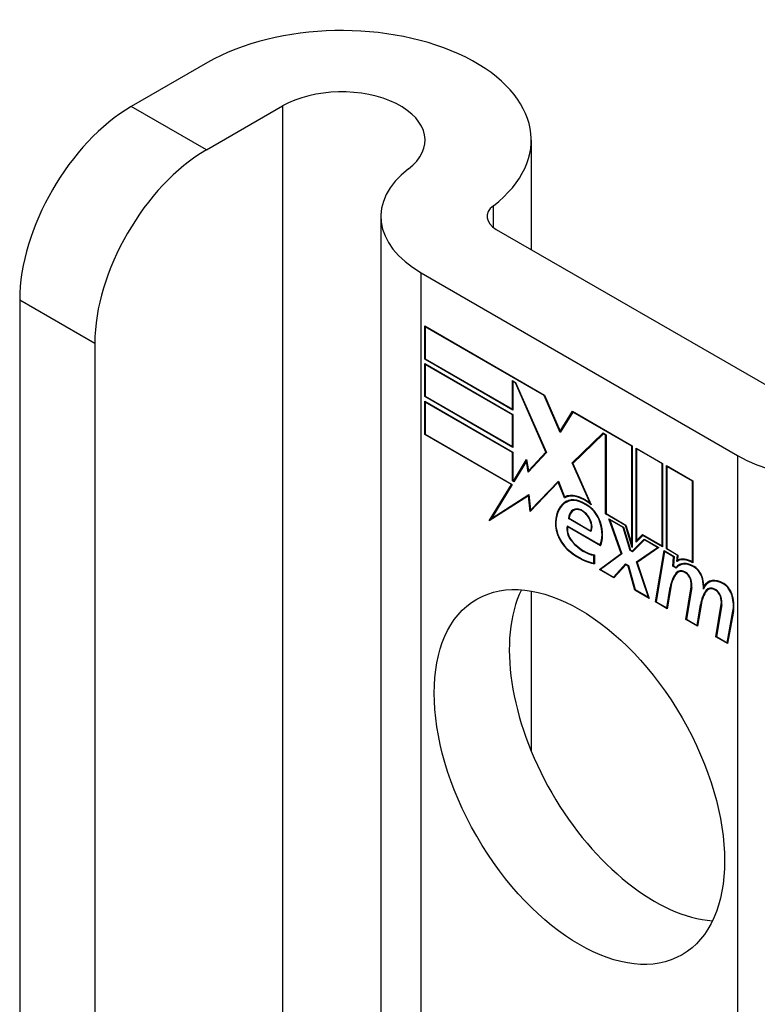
# Model space of a CAD drawing. Header units: inches. Extents: x 17 to 386, y 34 to 183.
# Tile 74 of 95: x 334.95 to 335.679, y 181.041 to 182.014. Entities that reach past the tile are written whole.
import ezdxf

# ---------------------------------------------------------------- set-up
doc = ezdxf.new("R2010")
doc.units = ezdxf.units.IN
doc.header["$MEASUREMENT"] = 0
doc.layers.add('Visible Edges(ANSI)', color=7, linetype='Continuous', lineweight=25)
doc.layers.add('Visible Tangent Edges(ANSI)', color=7, linetype='Continuous', lineweight=25)

msp = doc.modelspace()

# ---------------------------------------------------------------- linework, layer by layer
at = {"layer": 'Visible Edges(ANSI)'}
for p, q in [((335.13513, 181.97153), (335.05983, 181.92805)), ((335.13407, 181.88518), (335.20938, 181.92866)), ((335.45522, 181.89498), (335.45522, 181.78673)), ((335.30658, 181.81934), (335.30658, 180.8209)), ((335.42066, 181.80668), (335.73349, 181.62606)), ((335.34641, 181.76381), (335.65925, 181.5832)), ((334.94952, 181.73699), (334.94952, 180.97111)), ((335.34995, 181.67839), (335.34995, 181.71115)), ((335.34995, 181.71115), (335.46821, 181.64287)), ((335.35048, 181.71023), (335.35101, 181.71054)), ((335.35048, 181.71023), (335.35048, 181.67869)), ((335.46793, 181.64242), (335.35048, 181.71023)), ((335.02376, 181.69412), (335.02376, 180.92825)), ((335.34995, 181.67839), (335.35048, 181.67869)), ((335.43718, 181.62802), (335.34995, 181.67839)), ((335.35048, 181.67869), (335.43665, 181.62894)), ((335.34995, 181.64134), (335.34995, 181.6741)), ((335.34995, 181.6741), (335.43718, 181.62373)), ((335.35048, 181.67318), (335.35101, 181.67349)), ((335.35048, 181.67318), (335.35048, 181.64164)), ((335.43665, 181.62343), (335.35048, 181.67318)), ((335.43665, 181.62894), (335.43665, 181.65711)), ((335.43665, 181.65711), (335.43983, 181.65528)), ((335.43718, 181.65619), (335.43771, 181.6565)), ((335.43955, 181.65482), (335.43718, 181.65619)), ((335.43718, 181.65619), (335.43718, 181.62802)), ((335.43955, 181.65482), (335.43993, 181.65504)), ((335.4698, 181.58653), (335.43955, 181.65482)), ((335.43983, 181.65528), (335.47045, 181.58616)), ((335.34995, 181.64134), (335.35048, 181.64164)), ((335.43718, 181.59097), (335.34995, 181.64134)), ((335.35048, 181.64164), (335.43665, 181.59189)), ((335.46793, 181.64242), (335.46831, 181.64264)), ((335.48383, 181.60601), (335.46793, 181.64242)), ((335.46821, 181.64287), (335.48378, 181.60723)), ((335.34995, 181.60398), (335.34995, 181.63675)), ((335.34995, 181.63675), (335.43718, 181.58638)), ((335.35048, 181.63583), (335.35101, 181.63613)), ((335.43665, 181.58607), (335.35048, 181.63583)), ((335.35048, 181.63583), (335.35048, 181.60429)), ((335.43665, 181.62894), (335.43718, 181.62924)), ((335.43665, 181.62343), (335.43718, 181.62373)), ((335.43665, 181.59189), (335.43665, 181.62343)), ((335.43718, 181.62373), (335.43718, 181.59097)), ((335.48378, 181.60723), (335.49605, 181.62679)), ((335.49637, 181.626), (335.48383, 181.60601)), ((335.49605, 181.62679), (335.55518, 181.59266)), ((335.49637, 181.626), (335.4969, 181.6263)), ((335.55465, 181.59235), (335.49637, 181.626)), ((335.49671, 181.62641), (335.4965, 181.62607)), ((335.34995, 181.60398), (335.35048, 181.60429)), ((335.43566, 181.5545), (335.34995, 181.60398)), ((335.35048, 181.60429), (335.43654, 181.5546)), ((335.48378, 181.60723), (335.48506, 181.60797)), ((335.48488, 181.60767), (335.48481, 181.60782)), ((335.49566, 181.57575), (335.52626, 181.60537)), ((335.52652, 181.60461), (335.49632, 181.57536)), ((335.49708, 181.57656), (335.52662, 181.60517)), ((335.52626, 181.60537), (335.5292, 181.60368)), ((335.52652, 181.60461), (335.52705, 181.60492)), ((335.52867, 181.60337), (335.52652, 181.60461)), ((335.52867, 181.60337), (335.5292, 181.60368)), ((335.52867, 181.52545), (335.52867, 181.60337)), ((335.5292, 181.60368), (335.5292, 181.52575)), ((335.43665, 181.59189), (335.43718, 181.5922)), ((335.55465, 181.59235), (335.55518, 181.59266)), ((335.55465, 181.49542), (335.55465, 181.59235)), ((335.55518, 181.59266), (335.55518, 181.4921)), ((335.5589, 181.49743), (335.5589, 181.59051)), ((335.5589, 181.59051), (335.58515, 181.57536)), ((335.55943, 181.58959), (335.55996, 181.5899)), ((335.55943, 181.58959), (335.55943, 181.49901)), ((335.58462, 181.57505), (335.55943, 181.58959)), ((335.43665, 181.58607), (335.43718, 181.58638)), ((335.43665, 181.5579), (335.43665, 181.58607)), ((335.43718, 181.58638), (335.43718, 181.55821)), ((335.47045, 181.58616), (335.45215, 181.56655)), ((335.45244, 181.56792), (335.4698, 181.58653)), ((335.47033, 181.58641), (335.45385, 181.56874)), ((335.4698, 181.58653), (335.47018, 181.58675)), ((335.43773, 181.55789), (335.45071, 181.57918)), ((335.45048, 181.57748), (335.43805, 181.55709)), ((335.45048, 181.57748), (335.45093, 181.57774)), ((335.45215, 181.56655), (335.45048, 181.57748)), ((335.45089, 181.57798), (335.45064, 181.57757)), ((335.45071, 181.57918), (335.45244, 181.56792)), ((335.49566, 181.57575), (335.49708, 181.57656)), ((335.51342, 181.53592), (335.49566, 181.57575)), ((335.49632, 181.57536), (335.51461, 181.53433)), ((335.49722, 181.57623), (335.49708, 181.57656)), ((335.58462, 181.57505), (335.58515, 181.57536)), ((335.58462, 181.49376), (335.58462, 181.57505)), ((335.58515, 181.57536), (335.58515, 181.49284)), ((335.58886, 181.4907), (335.58886, 181.57321)), ((335.58886, 181.57321), (335.61511, 181.55806)), ((335.58939, 181.57229), (335.58992, 181.5726)), ((335.58939, 181.57229), (335.58939, 181.491)), ((335.61458, 181.55775), (335.58939, 181.57229)), ((335.45244, 181.56792), (335.45385, 181.56874)), ((335.45348, 181.56797), (335.4534, 181.56848)), ((335.41371, 181.51848), (335.43566, 181.5545)), ((335.43654, 181.5546), (335.41593, 181.52079)), ((335.43566, 181.5545), (335.43619, 181.5548)), ((335.43665, 181.5579), (335.43718, 181.55821)), ((335.43805, 181.55709), (335.43665, 181.5579)), ((335.43718, 181.55821), (335.43773, 181.55789)), ((335.43773, 181.55789), (335.43898, 181.55861)), ((335.43879, 181.5583), (335.43862, 181.5584)), ((335.482, 181.55668), (335.45423, 181.52776)), ((335.45457, 181.52917), (335.48204, 181.55777)), ((335.45598, 181.52998), (335.48222, 181.55731)), ((335.482, 181.55668), (335.48238, 181.5569)), ((335.48813, 181.54135), (335.482, 181.55668)), ((335.48204, 181.55777), (335.48825, 181.54224)), ((335.61458, 181.55775), (335.61511, 181.55806)), ((335.61458, 181.47784), (335.61458, 181.55775)), ((335.61511, 181.55806), (335.61511, 181.47692)), ((335.45247, 181.54326), (335.41371, 181.51848)), ((335.41593, 181.52079), (335.45284, 181.54439)), ((335.41734, 181.5216), (335.45285, 181.54431)), ((335.45247, 181.54326), (335.45294, 181.54353)), ((335.45423, 181.52776), (335.45247, 181.54326)), ((335.45284, 181.54439), (335.45457, 181.52917)), ((335.48813, 181.54135), (335.48955, 181.54217)), ((335.48934, 181.54268), (335.48955, 181.54217)), ((335.4897, 181.53691), (335.49111, 181.53773)), ((335.51242, 181.53223), (335.51291, 181.53251)), ((335.51342, 181.53592), (335.5138, 181.53614)), ((335.41593, 181.52079), (335.41734, 181.5216)), ((335.45457, 181.52917), (335.45598, 181.52998)), ((335.45551, 181.52971), (335.45558, 181.52916)), ((335.49684, 181.52859), (335.49826, 181.52941)), ((335.52867, 181.52545), (335.5292, 181.52575)), ((335.54855, 181.51397), (335.52867, 181.52545)), ((335.5292, 181.52575), (335.5489, 181.51438)), ((335.41609, 181.52088), (335.41522, 181.51944)), ((335.49089, 181.51342), (335.52328, 181.49472)), ((335.49128, 181.51259), (335.49181, 181.51289)), ((335.52363, 181.49391), (335.49128, 181.51259)), ((335.49202, 181.52073), (335.49261, 181.52108)), ((335.51413, 181.50797), (335.49202, 181.52073)), ((335.4926, 181.52101), (335.51382, 181.50876)), ((335.54431, 181.48626), (335.53211, 181.52055)), ((335.53211, 181.52055), (335.54643, 181.51228)), ((335.53298, 181.51943), (335.53351, 181.51974)), ((335.53298, 181.51943), (335.54495, 181.4858)), ((335.54608, 181.51187), (335.53298, 181.51943)), ((335.54608, 181.51187), (335.54649, 181.51211)), ((335.55298, 181.48914), (335.54608, 181.51187)), ((335.54643, 181.51228), (335.55333, 181.48955)), ((335.54855, 181.51397), (335.54896, 181.5142)), ((335.55518, 181.4921), (335.54855, 181.51397)), ((335.5489, 181.51438), (335.55465, 181.49542)), ((335.51382, 181.50876), (335.51486, 181.50936)), ((335.5147, 181.50927), (335.5148, 181.50921)), ((335.56554, 181.50416), (335.5589, 181.49743)), ((335.55943, 181.49901), (335.56527, 181.50493)), ((335.56084, 181.49983), (335.56566, 181.5047)), ((335.56527, 181.50493), (335.58462, 181.49376)), ((335.56554, 181.50416), (335.56607, 181.50446)), ((335.58515, 181.49284), (335.56554, 181.50416)), ((335.52328, 181.49472), (335.52422, 181.49527)), ((335.52416, 181.49523), (335.5242, 181.49521)), ((335.55465, 181.49542), (335.55518, 181.49573)), ((335.55518, 181.48847), (335.56698, 181.50042)), ((335.56725, 181.49965), (335.55545, 181.48771)), ((335.56737, 181.50019), (335.5566, 181.48929)), ((335.55932, 181.47788), (335.58023, 181.49216)), ((335.55943, 181.49901), (335.56084, 181.49983)), ((335.58143, 181.49207), (335.55996, 181.47741)), ((335.56031, 181.49952), (335.56031, 181.49886)), ((335.56074, 181.4787), (335.58083, 181.49242)), ((335.56698, 181.50042), (335.58143, 181.49207)), ((335.56725, 181.49965), (335.56778, 181.49995)), ((335.58023, 181.49216), (335.56725, 181.49965)), ((335.58023, 181.49216), (335.58076, 181.49246)), ((335.58462, 181.49376), (335.58515, 181.49406)), ((335.51726, 181.48443), (335.51779, 181.48474)), ((335.51726, 181.4766), (335.51726, 181.48443)), ((335.51779, 181.48503), (335.51779, 181.47585)), ((335.52257, 181.47033), (335.54431, 181.48626)), ((335.54495, 181.4858), (335.52374, 181.47027)), ((335.54475, 181.48636), (335.52398, 181.47115)), ((335.54431, 181.48626), (335.5447, 181.48648)), ((335.55298, 181.48914), (335.55351, 181.48944)), ((335.55545, 181.48771), (335.55298, 181.48914)), ((335.55333, 181.48955), (335.55518, 181.48847)), ((335.55518, 181.48847), (335.5566, 181.48929)), ((335.55648, 181.48875), (335.55607, 181.48898)), ((335.57799, 181.43834), (335.5865, 181.48915)), ((335.58694, 181.48828), (335.57862, 181.43858)), ((335.5865, 181.48915), (335.59655, 181.48335)), ((335.58694, 181.48828), (335.58747, 181.48859)), ((335.59597, 181.48307), (335.58694, 181.48828)), ((335.58886, 181.4907), (335.58939, 181.491)), ((335.59973, 181.48442), (335.58886, 181.4907)), ((335.58939, 181.491), (335.60031, 181.4847)), ((335.59523, 181.4737), (335.59597, 181.48307)), ((335.59655, 181.48335), (335.59581, 181.47398)), ((335.59597, 181.48307), (335.5965, 181.48337)), ((335.59926, 181.47842), (335.59973, 181.48442)), ((335.59973, 181.48442), (335.60026, 181.48472)), ((335.60031, 181.4847), (335.59991, 181.47965)), ((335.51726, 181.4766), (335.51779, 181.47691)), ((335.53661, 181.46284), (335.54854, 181.47585)), ((335.54882, 181.47508), (335.53689, 181.46207)), ((335.53802, 181.46366), (335.54898, 181.4756)), ((335.54854, 181.47585), (335.5513, 181.47426)), ((335.54882, 181.47508), (335.54935, 181.47539)), ((335.55094, 181.47385), (335.54882, 181.47508)), ((335.55094, 181.47385), (335.55135, 181.47409)), ((335.55757, 181.45013), (335.55094, 181.47385)), ((335.5513, 181.47426), (335.55793, 181.45053)), ((335.55932, 181.47788), (335.56074, 181.4787)), ((335.57104, 181.44296), (335.55932, 181.47788)), ((335.55996, 181.47741), (335.57189, 181.44186)), ((335.56094, 181.47808), (335.56074, 181.4787)), ((335.59523, 181.4737), (335.59581, 181.47404)), ((335.59866, 181.47172), (335.59523, 181.4737)), ((335.59581, 181.47398), (335.59837, 181.4725)), ((335.59837, 181.4725), (335.59978, 181.47331)), ((335.59962, 181.4728), (335.59925, 181.47301)), ((335.59966, 181.47867), (335.60108, 181.47948)), ((335.60073, 181.48), (335.60067, 181.47925)), ((335.60162, 181.47432), (335.60303, 181.47513)), ((335.61458, 181.47784), (335.61511, 181.47815)), ((335.52257, 181.47033), (335.52398, 181.47115)), ((335.53689, 181.46207), (335.52257, 181.47033)), ((335.52374, 181.47027), (335.53661, 181.46284)), ((335.52398, 181.47115), (335.52452, 181.47084)), ((335.53661, 181.46284), (335.53802, 181.46366)), ((335.53749, 181.46335), (335.53787, 181.46313)), ((335.60046, 181.46772), (335.60188, 181.46853)), ((335.60795, 181.42104), (335.61333, 181.45314)), ((335.62598, 181.4538), (335.6273, 181.45456)), ((335.63051, 181.45747), (335.63192, 181.45829)), ((335.45522, 181.44911), (335.45522, 181.29088)), ((335.55757, 181.45013), (335.5581, 181.45043)), ((335.57189, 181.44186), (335.55757, 181.45013)), ((335.55793, 181.45053), (335.57104, 181.44296)), ((335.58921, 181.43247), (335.59264, 181.45295)), ((335.59316, 181.45254), (335.58965, 181.4316)), ((335.61385, 181.45274), (335.60858, 181.42129)), ((335.62818, 181.44983), (335.6296, 181.45065)), ((335.63016, 181.45057), (335.63158, 181.45139)), ((335.57104, 181.44296), (335.57144, 181.44319)), ((335.57799, 181.43834), (335.57864, 181.43871)), ((335.58965, 181.4316), (335.57799, 181.43834)), ((335.57862, 181.43858), (335.58921, 181.43247)), ((335.61917, 181.41517), (335.6226, 181.43565)), ((335.62312, 181.43524), (335.61962, 181.4143)), ((335.6226, 181.43565), (335.62325, 181.43602)), ((335.63764, 181.4039), (335.64302, 181.436)), ((335.64354, 181.4356), (335.63827, 181.40414)), ((335.58921, 181.43247), (335.58986, 181.43285)), ((335.64887, 181.39802), (335.65468, 181.42916)), ((335.6552, 181.42874), (335.64931, 181.39716)), ((335.60795, 181.42104), (335.6086, 181.42142)), ((335.61962, 181.4143), (335.60795, 181.42104)), ((335.60858, 181.42129), (335.61917, 181.41517)), ((335.61917, 181.41517), (335.61983, 181.41555)), ((335.63764, 181.4039), (335.6383, 181.40427)), ((335.64931, 181.39716), (335.63764, 181.4039)), ((335.63827, 181.40414), (335.64887, 181.39802)), ((335.64887, 181.39802), (335.64954, 181.39841))]:
    msp.add_line(p, q, dxfattribs=at)
for centre, major_axis, start_param, end_param in [((335.26772, 181.89498), (0.1875, 0), 5.640144, 8.63938), ((335.26772, 181.89498), (0.0825, 0), 5.640144, 8.63938), ((335.05983, 181.80067), (-0.078, -0.1351), 3.926991, 5.497787), ((335.13407, 181.75781), (0.078, 0.1351), 0.785398, 2.356194), ((335.44258, 181.81934), (-0.136, 0), 5.640144, 7.068583), ((335.44258, 181.81934), (-0.031, 0), 5.640144, 7.068583), ((335.75541, 181.63872), (-0.136, 0), 0.785398, 2.213838), ((335.50809, 181.50526), (-0.02062, 0.03572), 5.272274, 6.251395), ((335.50809, 181.50526), (-0.021, 0.03637), 5.317289, 6.229324), ((335.5095, 181.50608), (-0.02062, 0.03572), 6.047724, 6.251395), ((335.50809, 181.50526), (-0.01868, 0.03235), 5.330385, 6.268672), ((335.5142, 181.49447), (-0.02488, 0.0431), 6.268672, 7.008625), ((335.5142, 181.49447), (-0.02451, 0.04245), 6.268672, 7.008625), ((335.51562, 181.49528), (-0.02488, 0.0431), 0.028947, 0.295885), ((335.50809, 181.50526), (-0.0183, 0.0317), 5.329545, 6.268672), ((335.51562, 181.49528), (-0.02451, 0.04245), 6.268672, 6.283185), ((335.5095, 181.50608), (-0.0183, 0.0317), 6.051884, 6.268672), ((335.50734, 181.51041), (-0.01087, 0.01884), 5.836026, 6.985262), ((335.51134, 181.518), (-0.00913, 0.01581), 4.343155, 5.413588), ((335.51134, 181.518), (0.0095, -0.01646), 1.201563, 2.270327), ((335.50734, 181.51041), (-0.0105, 0.01819), 5.836026, 6.946368), ((335.50876, 181.51122), (-0.01088, 0.01884), 0.065067, 0.331662), ((335.50876, 181.51122), (-0.0105, 0.01819), 6.079217, 6.283185), ((335.50563, 181.51703), (0.00722, -0.0125), 1.678399, 2.694434), ((335.50563, 181.51703), (-0.00684, 0.01185), 4.819991, 5.836026), ((335.5064, 181.5177), (0.00597, -0.01034), 0.287189, 1.678399), ((335.5064, 181.5177), (0.00634, -0.01099), 0.251695, 1.678399), ((335.49649, 181.50592), (-0.01233, 0.02136), 0.72544, 2.208898), ((335.49649, 181.50592), (0.01196, -0.02071), 3.867033, 5.35049), ((335.49942, 181.50511), (-0.00637, 0.01104), 0.453624, 1.914249), ((335.49942, 181.50511), (0.006, -0.01039), 3.639467, 5.055842), ((335.50083, 181.51871), (0.01725, -0.02988), 0.38335, 1.201563), ((335.50083, 181.51871), (0.01763, -0.03053), 0.369234, 1.201563), ((335.50739, 181.51996), (-0.01956, 0.03387), 1.914249, 2.72139), ((335.50739, 181.51996), (0.01918, -0.03322), 5.055842, 5.891549), ((335.50181, 181.54423), (-0.03795, 0.06572), 2.208898, 2.658734), ((335.50181, 181.54423), (0.03757, -0.06507), 5.35049, 5.792995), ((335.61624, 181.44899), (-0.015, 0.02598), 5.48867, 6.499805), ((335.61624, 181.44899), (-0.01463, 0.02533), 5.48867, 6.513784), ((335.61466, 181.45268), (-0.015, 0.02598), 5.47676, 6.310847), ((335.61766, 181.4498), (-0.015, 0.02598), 0.047158, 0.216619), ((335.61466, 181.45268), (-0.01537, 0.02663), 5.501665, 6.243634), ((335.61608, 181.4535), (-0.015, 0.02598), 6.059998, 6.283185), ((335.61766, 181.4498), (-0.01463, 0.02533), 6.06115, 6.283185), ((335.61635, 181.46307), (-0.00596, 0.01032), 4.223571, 5.48867), ((335.61635, 181.46307), (0.00633, -0.01097), 1.081978, 2.347078), ((335.63364, 181.42093), (-0.02944, 0.05099), 0.219898, 0.610865), ((335.63364, 181.42093), (-0.02906, 0.05034), 0.219898, 0.610865), ((335.63505, 181.42175), (-0.02944, 0.05099), 0.219898, 0.291612), ((335.60834, 181.45408), (-0.00825, 0.01429), 5.603031, 6.503084), ((335.60834, 181.45408), (-0.00787, 0.01364), 5.603031, 6.503084), ((335.60975, 181.45489), (-0.00825, 0.01429), 0.085815, 0.219898), ((335.60975, 181.45489), (-0.00787, 0.01364), 6.100483, 6.283185), ((335.60773, 181.46113), (0.00412, -0.00714), 1.196548, 2.461438), ((335.60773, 181.46113), (-0.00375, 0.0065), 4.33814, 5.603031), ((335.60262, 181.46151), (-0.00769, 0.01332), 3.752458, 4.33814), ((335.60262, 181.46151), (0.00806, -0.01396), 0.610865, 1.196548), ((335.60058, 181.46661), (-0.01763, 0.03053), 3.88819, 4.223571), ((335.60058, 181.46661), (0.018, -0.03118), 0.848525, 1.081978), ((335.64548, 181.43153), (-0.01497, 0.02593), 5.492181, 6.733718), ((335.64548, 181.43153), (-0.01535, 0.02658), 5.492181, 6.613939), ((335.60199, 181.46743), (-0.01762, 0.03053), 3.959823, 3.971212), ((335.6469, 181.43235), (-0.01535, 0.02658), 0.046088, 0.313087), ((335.6469, 181.43235), (-0.01497, 0.02593), 6.060079, 6.283185), ((335.64555, 181.44584), (0.00656, -0.01137), 1.107844, 2.350588), ((335.64555, 181.44584), (-0.00619, 0.01072), 4.249437, 5.492181), ((335.57708, 181.30812), (-0.1015, 0.1758), 0.374433, 2.76716), ((335.6637, 181.40425), (-0.02944, 0.05099), 0.236534, 0.625184), ((335.6637, 181.40425), (-0.02906, 0.05034), 0.236639, 0.625276), ((335.63804, 181.43693), (-0.00825, 0.01429), 5.604299, 6.503622), ((335.66511, 181.40506), (-0.02944, 0.05099), 0.236534, 0.291612), ((335.63804, 181.43693), (-0.00787, 0.01364), 5.604299, 6.503242), ((335.63945, 181.43775), (-0.00825, 0.01429), 0.085815, 0.220437), ((335.63945, 181.43775), (-0.00787, 0.01364), 6.100483, 6.283185), ((335.63742, 181.44399), (0.00412, -0.00714), 1.196401, 2.462706), ((335.63742, 181.44399), (-0.00375, 0.0065), 4.337994, 5.604299), ((335.63231, 181.44437), (-0.00769, 0.01332), 3.752322, 4.337994), ((335.63231, 181.44437), (0.00806, -0.01396), 0.610998, 1.196401), ((335.63021, 181.44878), (-0.01763, 0.03053), 3.735005, 4.249437), ((335.63021, 181.44878), (0.018, -0.03118), 0.593412, 1.107844)]:
    msp.add_ellipse(centre, major_axis=major_axis, ratio=0.57735, start_param=start_param, end_param=end_param, dxfattribs=at)
msp.add_ellipse((335.50283, 181.26526), major_axis=(-0.1015, 0.1758), ratio=0.57735, dxfattribs=at)
at = {"layer": 'Visible Tangent Edges(ANSI)'}
for p, q in [((335.13407, 181.88518), (335.05983, 181.92805)), ((335.20938, 181.92866), (335.20938, 180.87702)), ((335.41777, 181.8086), (335.41777, 181.83007)), ((335.34641, 180.7979), (335.34641, 181.76381)), ((334.94952, 181.73699), (335.02376, 181.69412)), ((335.65925, 181.5832), (335.65925, 180.61729)), ((335.49006, 181.53711), (335.49147, 181.53793)), ((335.50242, 181.52943), (335.5032, 181.52988)), ((335.5117, 181.52223), (335.51207, 181.52245)), ((335.47908, 181.51718), (335.47965, 181.51751)), ((335.52314, 181.51721), (335.52354, 181.51744)), ((335.49556, 181.49793), (335.49596, 181.49816)), ((335.49393, 181.48748), (335.4944, 181.48775)), ((335.61643, 181.47276), (335.61694, 181.47305)), ((335.59849, 181.46698), (335.5999, 181.4678)), ((335.60717, 181.46754), (335.60773, 181.46786)), ((335.59264, 181.45295), (335.5933, 181.45333)), ((335.61259, 181.46077), (335.61299, 181.461)), ((335.61333, 181.45314), (335.61395, 181.45351)), ((335.62441, 181.46126), (335.62484, 181.46151)), ((335.6456, 181.45592), (335.64611, 181.45621)), ((335.63685, 181.4504), (335.63741, 181.45073)), ((335.64228, 181.44363), (335.64268, 181.44386)), ((335.65385, 181.44425), (335.65427, 181.44449)), ((335.64302, 181.436), (335.64364, 181.43636)), ((335.65468, 181.42916), (335.65533, 181.42954))]:
    msp.add_line(p, q, dxfattribs=at)

doc.saveas('drawing.dxf')
